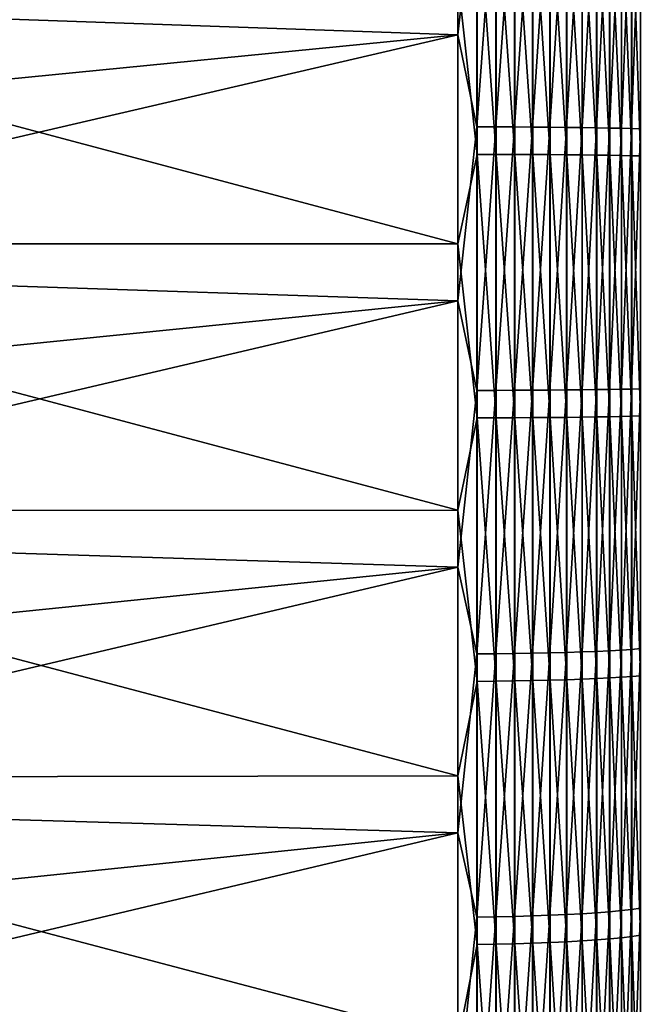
# Model space of a CAD drawing. Header units: metres. Extents: x -2 to 102, y -85 to 102.
# Tile 82 of 256: x 4.48 to 10.47, y -7.11 to 2.45. Entities that reach past the tile are written whole.
import ezdxf

# ---------------------------------------------------------------- set-up
doc = ezdxf.new("R2010")
doc.units = ezdxf.units.M
doc.layers.add('solid_21064300', color=7, linetype='CONTINUOUS')

msp = doc.modelspace()

# ---------------------------------------------------------------- linework, layer by layer
at = {"layer": 'solid_21064300'}
for points in [[(8.740137, 2.307842, 84.71386), (8.740137, 4.890217, 84.604073), (-0.986912, 2.649314, 84.958702)], [(8.924562, 3.971257, 84.638794), (8.740137, 4.890217, 84.604073), (8.740137, 2.307842, 84.71386)], [(8.924562, 3.971257, 84.638794), (8.740137, 2.307842, 84.71386), (8.924562, 1.413098, 84.720123)], [(8.924562, 3.971257, 84.638794), (8.924562, 1.413098, 84.720123), (9.109715, 3.969807, 84.60788)], [(8.924562, 1.413098, 84.720123), (9.109715, 1.412582, 84.689178), (9.109715, 3.969807, 84.60788)], [(9.109715, 3.969807, 84.60788), (9.109715, 1.412582, 84.689178), (9.291151, 3.967549, 84.559761)], [(9.109715, 1.412582, 84.689178), (9.291151, 1.411778, 84.641014), (9.291151, 3.967549, 84.559761)], [(9.291151, 3.967549, 84.559761), (9.291151, 1.411778, 84.641014), (9.467271, 3.964504, 84.494865)], [(9.291151, 1.411778, 84.641014), (9.467271, 1.410695, 84.576057), (9.467271, 3.964504, 84.494865)], [(9.467271, 3.964504, 84.494865), (9.467271, 1.410695, 84.576057), (9.636523, 3.960699, 84.413757)], [(9.467271, 1.410695, 84.576057), (9.636523, 1.409341, 84.494873), (9.636523, 3.960699, 84.413757)], [(9.636523, 3.960699, 84.413757), (9.636523, 1.409341, 84.494873), (9.797419, 3.956166, 84.317154)], [(9.636523, 1.409341, 84.494873), (9.797419, 1.407728, 84.398178), (9.797419, 3.956166, 84.317154)], [(9.797419, 3.956166, 84.317154), (9.797419, 1.407728, 84.398178), (9.948537, 3.950947, 84.20591)], [(9.797419, 1.407728, 84.398178), (9.948537, 1.405871, 84.286827), (9.948537, 3.950947, 84.20591)], [(9.948537, 3.950947, 84.20591), (9.948537, 1.405871, 84.286827), (10.08855, 3.945086, 84.081009)], [(9.948537, 1.405871, 84.286827), (10.08855, 1.403785, 84.161804), (10.08855, 3.945086, 84.081009)], [(10.08855, 3.945086, 84.081009), (10.08855, 1.403785, 84.161804), (10.216221, 3.938636, 83.943535)], [(10.08855, 1.403785, 84.161804), (10.216221, 1.40149, 84.0242), (10.216221, 3.938636, 83.943535)], [(10.216221, 3.938636, 83.943535), (10.216221, 1.40149, 84.0242), (10.330427, 3.931653, 83.794716)], [(10.216221, 1.40149, 84.0242), (10.330427, 1.399005, 83.875237), (10.330427, 3.931653, 83.794716)], [(10.330427, 3.931653, 83.794716), (10.330427, 1.399005, 83.875237), (10.430161, 3.9242, 83.635857)], [(10.330427, 1.399005, 83.875237), (10.430161, 1.396353, 83.716225), (10.430161, 3.9242, 83.635857)], [(10.430161, 3.9242, 83.635857), (10.430161, 1.396353, 83.716225), (10.514546, 3.91634, 83.468353)], [(10.430161, 1.396353, 83.716225), (10.514546, 1.393557, 83.548561), (10.514546, 3.91634, 83.468353)], [(8.92717, 1.146347, -84.723839), (8.740137, 2.860944, -84.696983), (8.92717, 3.704741, -84.650566)], [(8.92717, 3.704741, -84.650566), (9.112282, 3.703377, -84.619408), (9.112282, 1.145925, -84.69265)], [(8.92717, 1.146347, -84.723839), (8.92717, 3.704741, -84.650566), (9.112282, 1.145925, -84.69265)], [(9.112282, 3.703377, -84.619408), (9.293654, 3.70126, -84.571045), (9.293654, 1.14527, -84.644249)], [(9.112282, 1.145925, -84.69265), (9.112282, 3.703377, -84.619408), (9.293654, 1.14527, -84.644249)], [(9.293654, 3.70126, -84.571045), (9.469689, 3.698409, -84.505905), (9.469689, 1.144388, -84.579056)], [(9.293654, 1.14527, -84.644249), (9.293654, 3.70126, -84.571045), (9.469689, 1.144388, -84.579056)], [(9.469689, 3.698409, -84.505905), (9.638835, 3.694849, -84.424561), (9.638835, 1.143286, -84.497643)], [(9.469689, 1.144388, -84.579056), (9.469689, 3.698409, -84.505905), (9.638835, 1.143286, -84.497643)], [(9.638835, 3.694849, -84.424561), (9.799603, 3.690612, -84.327736), (9.799603, 1.141975, -84.400734)], [(9.638835, 1.143286, -84.497643), (9.638835, 3.694849, -84.424561), (9.799603, 1.141975, -84.400734)], [(9.799603, 3.690612, -84.327736), (9.950575, 3.685734, -84.216278), (9.950575, 1.140466, -84.289177)], [(9.799603, 1.141975, -84.400734), (9.799603, 3.690612, -84.327736), (9.950575, 1.140466, -84.289177)], [(9.950575, 3.685734, -84.216278), (10.090423, 3.680259, -84.091171), (10.090423, 1.138772, -84.163963)], [(9.950575, 1.140466, -84.289177), (9.950575, 3.685734, -84.216278), (10.090423, 1.138772, -84.163963)], [(10.090423, 3.680259, -84.091171), (10.217914, 3.674234, -83.953514), (10.217914, 1.136907, -84.026192)], [(10.090423, 1.138772, -84.163963), (10.090423, 3.680259, -84.091171), (10.217914, 1.136907, -84.026192)], [(10.217914, 3.674234, -83.953514), (10.331923, 3.667713, -83.804527), (10.331923, 1.13489, -83.877068)], [(10.217914, 1.136907, -84.026192), (10.217914, 3.674234, -83.953514), (10.331923, 1.13489, -83.877068)], [(10.331923, 3.667713, -83.804527), (10.43145, 3.660754, -83.645508), (10.43145, 1.132736, -83.717918)], [(10.331923, 1.13489, -83.877068), (10.331923, 3.667713, -83.804527), (10.43145, 1.132736, -83.717918)], [(10.43145, 3.660754, -83.645508), (10.515614, 3.653418, -83.477875), (10.515614, 1.130466, -83.550133)], [(10.43145, 1.132736, -83.717918), (10.43145, 3.660754, -83.645508), (10.515614, 1.130466, -83.550133)], [(8.740137, 0.27668, -84.744835), (-0.986912, 0.277564, -84.99955), (-0.986912, 2.869594, -84.951546)], [(8.740137, 2.860944, -84.696983), (8.740137, 0.27668, -84.744835), (-0.986912, 2.869594, -84.951546)], [(8.92717, 1.146347, -84.723839), (8.740137, 0.27668, -84.744835), (8.740137, 2.860944, -84.696983)], [(8.740137, 2.307842, 84.71386), (-0.986912, 2.649314, 84.958702), (-0.986912, 1.34875, 84.989296)], [(8.740137, 2.307842, 84.71386), (-0.986912, 1.34875, 84.989296), (-0.986912, 0.04787, 84.999985)], [(8.740137, -0.27668, 84.744835), (8.740137, 2.307842, 84.71386), (-0.986912, 0.04787, 84.999985)], [(8.924562, 1.413098, 84.720123), (8.740137, 2.307842, 84.71386), (8.740137, -0.27668, 84.744835)], [(8.924562, 1.413098, 84.720123), (8.740137, -0.27668, 84.744835), (8.924562, -1.146351, 84.724152)], [(8.924562, 1.413098, 84.720123), (8.924562, -1.146351, 84.724152), (9.109715, 1.412582, 84.689178)], [(8.924562, -1.146351, 84.724152), (9.109715, -1.145932, 84.693207), (9.109715, 1.412582, 84.689178)], [(9.109715, 1.412582, 84.689178), (9.109715, -1.145932, 84.693207), (9.291151, 1.411778, 84.641014)], [(9.109715, -1.145932, 84.693207), (9.291151, -1.145281, 84.645042), (9.291151, 1.411778, 84.641014)], [(9.291151, 1.411778, 84.641014), (9.291151, -1.145281, 84.645042), (9.467271, 1.410695, 84.576057)], [(9.291151, -1.145281, 84.645042), (9.467271, -1.144402, 84.580078), (9.467271, 1.410695, 84.576057)], [(9.467271, 1.410695, 84.576057), (9.467271, -1.144402, 84.580078), (9.636523, 1.409341, 84.494873)], [(9.467271, -1.144402, 84.580078), (9.636523, -1.143303, 84.498894), (9.636523, 1.409341, 84.494873)], [(9.636523, 1.409341, 84.494873), (9.636523, -1.143303, 84.498894), (9.797419, 1.407728, 84.398178)], [(9.636523, -1.143303, 84.498894), (9.797419, -1.141995, 84.402191), (9.797419, 1.407728, 84.398178)], [(9.797419, 1.407728, 84.398178), (9.797419, -1.141995, 84.402191), (9.948537, 1.405871, 84.286827)], [(9.797419, -1.141995, 84.402191), (9.948537, -1.140488, 84.29084), (9.948537, 1.405871, 84.286827)], [(9.948537, 1.405871, 84.286827), (9.948537, -1.140488, 84.29084), (10.08855, 1.403785, 84.161804)], [(9.948537, -1.140488, 84.29084), (10.08855, -1.138796, 84.165802), (10.08855, 1.403785, 84.161804)], [(10.08855, 1.403785, 84.161804), (10.08855, -1.138796, 84.165802), (10.216221, 1.40149, 84.0242)], [(10.08855, -1.138796, 84.165802), (10.216221, -1.136935, 84.028198), (10.216221, 1.40149, 84.0242)], [(10.216221, 1.40149, 84.0242), (10.216221, -1.136935, 84.028198), (10.330427, 1.399005, 83.875237)], [(10.216221, -1.136935, 84.028198), (10.330427, -1.134919, 83.879227), (10.330427, 1.399005, 83.875237)], [(10.330427, 1.399005, 83.875237), (10.330427, -1.134919, 83.879227), (10.430161, 1.396353, 83.716225)], [(10.330427, -1.134919, 83.879227), (10.430161, -1.132767, 83.720207), (10.430161, 1.396353, 83.716225)], [(10.430161, 1.396353, 83.716225), (10.430161, -1.132767, 83.720207), (10.514546, 1.393557, 83.548561)], [(10.430161, -1.132767, 83.720207), (10.514546, -1.130499, 83.552536), (10.514546, 1.393557, 83.548561)], [(8.92717, -1.413092, -84.71981), (8.740137, 0.27668, -84.744835), (8.92717, 1.146347, -84.723839)], [(8.92717, 1.146347, -84.723839), (9.112282, 1.145925, -84.69265), (9.112282, -1.412572, -84.688622)], [(8.92717, -1.413092, -84.71981), (8.92717, 1.146347, -84.723839), (9.112282, -1.412572, -84.688622)], [(9.112282, 1.145925, -84.69265), (9.293654, 1.14527, -84.644249), (9.293654, -1.411765, -84.640221)], [(9.112282, -1.412572, -84.688622), (9.112282, 1.145925, -84.69265), (9.293654, -1.411765, -84.640221)], [(9.293654, 1.14527, -84.644249), (9.469689, 1.144388, -84.579056), (9.469689, -1.410678, -84.575027)], [(9.293654, -1.411765, -84.640221), (9.293654, 1.14527, -84.644249), (9.469689, -1.410678, -84.575027)], [(9.469689, 1.144388, -84.579056), (9.638835, 1.143286, -84.497643), (9.638835, -1.40932, -84.493622)], [(9.469689, -1.410678, -84.575027), (9.469689, 1.144388, -84.579056), (9.638835, -1.40932, -84.493622)], [(9.638835, 1.143286, -84.497643), (9.799603, 1.141975, -84.400734), (9.799603, -1.407704, -84.396721)], [(9.638835, -1.40932, -84.493622), (9.638835, 1.143286, -84.497643), (9.799603, -1.407704, -84.396721)], [(9.799603, 1.141975, -84.400734), (9.950575, 1.140466, -84.289177), (9.950575, -1.405843, -84.285172)], [(9.799603, -1.407704, -84.396721), (9.799603, 1.141975, -84.400734), (9.950575, -1.405843, -84.285172)], [(9.950575, 1.140466, -84.289177), (10.090423, 1.138772, -84.163963), (10.090423, -1.403754, -84.159958)], [(9.950575, -1.405843, -84.285172), (9.950575, 1.140466, -84.289177), (10.090423, -1.403754, -84.159958)], [(10.090423, 1.138772, -84.163963), (10.217914, 1.136907, -84.026192), (10.217914, -1.401457, -84.022194)], [(10.090423, -1.403754, -84.159958), (10.090423, 1.138772, -84.163963), (10.217914, -1.401457, -84.022194)], [(10.217914, 1.136907, -84.026192), (10.331923, 1.13489, -83.877068), (10.331923, -1.398969, -83.873077)], [(10.217914, -1.401457, -84.022194), (10.217914, 1.136907, -84.026192), (10.331923, -1.398969, -83.873077)], [(10.331923, 1.13489, -83.877068), (10.43145, 1.132736, -83.717918), (10.43145, -1.396315, -83.713936)], [(10.331923, -1.398969, -83.873077), (10.331923, 1.13489, -83.877068), (10.43145, -1.396315, -83.713936)], [(10.43145, 1.132736, -83.717918), (10.515614, 1.130466, -83.550133), (10.515614, -1.393517, -83.546165)], [(10.43145, -1.396315, -83.713936), (10.43145, 1.132736, -83.717918), (10.515614, -1.393517, -83.546165)], [(8.740137, -2.307842, -84.71386), (-0.986912, -2.314724, -84.968475), (-0.986912, 0.277564, -84.99955)], [(8.740137, 0.27668, -84.744835), (8.740137, -2.307842, -84.71386), (-0.986912, 0.277564, -84.99955)], [(8.92717, -1.413092, -84.71981), (8.740137, -2.307842, -84.71386), (8.740137, 0.27668, -84.744835)], [(8.740137, -0.27668, 84.744835), (-0.986912, 0.04787, 84.999985), (-0.986912, -1.253021, 84.990761)], [(8.740137, -0.27668, 84.744835), (-0.986912, -1.253021, 84.990761), (-0.986912, -2.553619, 84.961632)], [(8.740137, -2.860944, 84.696983), (8.740137, -0.27668, 84.744835), (-0.986912, -2.553619, 84.961632)], [(8.924562, -1.146351, 84.724152), (8.740137, -0.27668, 84.744835), (8.740137, -2.860944, 84.696983)], [(8.924562, -1.146351, 84.724152), (8.740137, -2.860944, 84.696983), (8.924562, -3.704754, 84.650879)], [(8.924562, -3.704754, 84.650879), (9.109715, -3.703401, 84.619957), (9.109715, -1.145932, 84.693207)], [(8.924562, -1.146351, 84.724152), (8.924562, -3.704754, 84.650879), (9.109715, -1.145932, 84.693207)], [(9.109715, -3.703401, 84.619957), (9.291151, -3.701295, 84.571838), (9.291151, -1.145281, 84.645042)], [(9.109715, -1.145932, 84.693207), (9.109715, -3.703401, 84.619957), (9.291151, -1.145281, 84.645042)], [(9.291151, -3.701295, 84.571838), (9.467271, -3.698454, 84.506927), (9.467271, -1.144402, 84.580078)], [(9.291151, -1.145281, 84.645042), (9.291151, -3.701295, 84.571838), (9.467271, -1.144402, 84.580078)], [(9.467271, -3.698454, 84.506927), (9.636523, -3.694904, 84.425812), (9.636523, -1.143303, 84.498894)], [(9.467271, -1.144402, 84.580078), (9.467271, -3.698454, 84.506927), (9.636523, -1.143303, 84.498894)], [(9.636523, -3.694904, 84.425812), (9.797419, -3.690676, 84.329193), (9.797419, -1.141995, 84.402191)], [(9.636523, -1.143303, 84.498894), (9.636523, -3.694904, 84.425812), (9.797419, -1.141995, 84.402191)], [(9.797419, -3.690676, 84.329193), (9.948537, -3.685806, 84.217934), (9.948537, -1.140488, 84.29084)], [(9.797419, -1.141995, 84.402191), (9.797419, -3.690676, 84.329193), (9.948537, -1.140488, 84.29084)], [(9.948537, -3.685806, 84.217934), (10.08855, -3.680339, 84.09301), (10.08855, -1.138796, 84.165802)], [(9.948537, -1.140488, 84.29084), (9.948537, -3.685806, 84.217934), (10.08855, -1.138796, 84.165802)], [(10.08855, -3.680339, 84.09301), (10.216221, -3.674322, 83.955521), (10.216221, -1.136935, 84.028198)], [(10.08855, -1.138796, 84.165802), (10.08855, -3.680339, 84.09301), (10.216221, -1.136935, 84.028198)], [(10.216221, -3.674322, 83.955521), (10.330427, -3.667808, 83.806679), (10.330427, -1.134919, 83.879227)], [(10.216221, -1.136935, 84.028198), (10.216221, -3.674322, 83.955521), (10.330427, -1.134919, 83.879227)], [(10.330427, -3.667808, 83.806679), (10.430161, -3.660854, 83.647797), (10.430161, -1.132767, 83.720207)], [(10.330427, -1.134919, 83.879227), (10.330427, -3.667808, 83.806679), (10.430161, -1.132767, 83.720207)], [(10.430161, -3.660854, 83.647797), (10.514546, -3.653522, 83.48027), (10.514546, -1.130499, 83.552536)], [(10.430161, -1.132767, 83.720207), (10.430161, -3.660854, 83.647797), (10.514546, -1.130499, 83.552536)], [(8.92717, -3.971243, -84.638481), (8.740137, -2.307842, -84.71386), (8.92717, -1.413092, -84.71981)], [(8.92717, -1.413092, -84.71981), (9.112282, -1.412572, -84.688622), (9.112282, -3.969781, -84.607323)], [(8.92717, -3.971243, -84.638481), (8.92717, -1.413092, -84.71981), (9.112282, -3.969781, -84.607323)], [(9.112282, -1.412572, -84.688622), (9.293654, -1.411765, -84.640221), (9.293654, -3.967512, -84.558968)], [(9.112282, -3.969781, -84.607323), (9.112282, -1.412572, -84.688622), (9.293654, -3.967512, -84.558968)], [(9.293654, -1.411765, -84.640221), (9.469689, -1.410678, -84.575027), (9.469689, -3.964456, -84.493843)], [(9.293654, -3.967512, -84.558968), (9.293654, -1.411765, -84.640221), (9.469689, -3.964456, -84.493843)], [(9.469689, -1.410678, -84.575027), (9.638835, -1.40932, -84.493622), (9.638835, -3.96064, -84.412514)], [(9.469689, -3.964456, -84.493843), (9.469689, -1.410678, -84.575027), (9.638835, -3.96064, -84.412514)], [(9.638835, -1.40932, -84.493622), (9.799603, -1.407704, -84.396721), (9.799603, -3.956098, -84.315697)], [(9.638835, -3.96064, -84.412514), (9.638835, -1.40932, -84.493622), (9.799603, -3.956098, -84.315697)], [(9.799603, -1.407704, -84.396721), (9.950575, -1.405843, -84.285172), (9.950575, -3.950869, -84.204262)], [(9.799603, -3.956098, -84.315697), (9.799603, -1.407704, -84.396721), (9.950575, -3.950869, -84.204262)], [(9.950575, -1.405843, -84.285172), (10.090423, -1.403754, -84.159958), (10.090423, -3.945, -84.07917)], [(9.950575, -3.950869, -84.204262), (9.950575, -1.405843, -84.285172), (10.090423, -3.945, -84.07917)], [(10.090423, -1.403754, -84.159958), (10.217914, -1.401457, -84.022194), (10.217914, -3.938542, -83.941528)], [(10.090423, -3.945, -84.07917), (10.090423, -1.403754, -84.159958), (10.217914, -3.938542, -83.941528)], [(10.217914, -1.401457, -84.022194), (10.331923, -1.398969, -83.873077), (10.331923, -3.931552, -83.792564)], [(10.217914, -3.938542, -83.941528), (10.217914, -1.401457, -84.022194), (10.331923, -3.931552, -83.792564)], [(10.331923, -1.398969, -83.873077), (10.43145, -1.396315, -83.713936), (10.43145, -3.924092, -83.633568)], [(10.331923, -3.931552, -83.792564), (10.331923, -1.398969, -83.873077), (10.43145, -3.924092, -83.633568)], [(10.43145, -1.396315, -83.713936), (10.515614, -1.393517, -83.546165), (10.515614, -3.916228, -83.465958)], [(10.43145, -3.924092, -83.633568), (10.43145, -1.396315, -83.713936), (10.515614, -3.916228, -83.465958)], [(8.740137, -2.307842, -84.71386), (8.740137, -4.890217, -84.604073), (-0.986912, -2.314724, -84.968475)], [(8.740137, -4.890217, -84.604073), (-0.986912, -4.90486, -84.858368), (-0.986912, -2.314724, -84.968475)], [(8.92717, -3.971243, -84.638481), (8.740137, -4.890217, -84.604073), (8.740137, -2.307842, -84.71386)], [(8.740137, -2.860944, 84.696983), (-0.986912, -2.553619, 84.961632), (-0.986912, -3.853618, 84.912598)], [(8.740137, -2.860944, 84.696983), (-0.986912, -3.853618, 84.912598), (-0.986912, -5.152715, 84.843674)], [(8.740137, -5.442547, 84.570343), (8.740137, -2.860944, 84.696983), (-0.986912, -5.152715, 84.843674)], [(8.924562, -3.704754, 84.650879), (8.740137, -2.860944, 84.696983), (8.740137, -5.442547, 84.570343)], [(8.924562, -3.704754, 84.650879), (8.740137, -5.442547, 84.570343), (8.924562, -6.259777, 84.500366)], [(8.924562, -6.259777, 84.500366), (9.109715, -6.257491, 84.469498), (9.109715, -3.703401, 84.619957)], [(8.924562, -3.704754, 84.650879), (8.924562, -6.259777, 84.500366), (9.109715, -3.703401, 84.619957)], [(9.109715, -6.257491, 84.469498), (9.291151, -6.253932, 84.421463), (9.291151, -3.701295, 84.571838)], [(9.109715, -3.703401, 84.619957), (9.109715, -6.257491, 84.469498), (9.291151, -3.701295, 84.571838)], [(9.291151, -6.253932, 84.421463), (9.467271, -6.249132, 84.356667), (9.467271, -3.698454, 84.506927)], [(9.291151, -3.701295, 84.571838), (9.291151, -6.253932, 84.421463), (9.467271, -3.698454, 84.506927)], [(9.467271, -6.249132, 84.356667), (9.636523, -6.243134, 84.275696), (9.636523, -3.694904, 84.425812)], [(9.467271, -3.698454, 84.506927), (9.467271, -6.249132, 84.356667), (9.636523, -3.694904, 84.425812)], [(9.636523, -6.243134, 84.275696), (9.797419, -6.235989, 84.179253), (9.797419, -3.690676, 84.329193)], [(9.636523, -3.694904, 84.425812), (9.636523, -6.243134, 84.275696), (9.797419, -3.690676, 84.329193)], [(9.797419, -6.235989, 84.179253), (9.948537, -6.227762, 84.068192), (9.948537, -3.685806, 84.217934)], [(9.797419, -3.690676, 84.329193), (9.797419, -6.235989, 84.179253), (9.948537, -3.685806, 84.217934)], [(9.948537, -6.227762, 84.068192), (10.08855, -6.218524, 83.943489), (10.08855, -3.680339, 84.09301)], [(9.948537, -3.685806, 84.217934), (9.948537, -6.227762, 84.068192), (10.08855, -3.680339, 84.09301)], [(10.08855, -6.218524, 83.943489), (10.216221, -6.208356, 83.806244), (10.216221, -3.674322, 83.955521)], [(10.08855, -3.680339, 84.09301), (10.08855, -6.218524, 83.943489), (10.216221, -3.674322, 83.955521)], [(10.216221, -6.208356, 83.806244), (10.330427, -6.19735, 83.657669), (10.330427, -3.667808, 83.806679)], [(10.216221, -3.674322, 83.955521), (10.216221, -6.208356, 83.806244), (10.330427, -3.667808, 83.806679)], [(10.330427, -6.19735, 83.657669), (10.430161, -6.185601, 83.499069), (10.430161, -3.660854, 83.647797)], [(10.330427, -3.667808, 83.806679), (10.330427, -6.19735, 83.657669), (10.430161, -3.660854, 83.647797)], [(10.430161, -6.185601, 83.499069), (10.514546, -6.173213, 83.331841), (10.514546, -3.653522, 83.48027)], [(10.430161, -3.660854, 83.647797), (10.430161, -6.185601, 83.499069), (10.514546, -3.653522, 83.48027)], [(10.43145, -3.924092, -83.633568), (10.515614, -3.916228, -83.465958), (10.515614, -6.435366, -83.309601)], [(8.92717, -6.525769, -84.479927), (8.740137, -4.890217, -84.604073), (8.92717, -3.971243, -84.638481)], [(8.92717, -3.971243, -84.638481), (9.112282, -3.969781, -84.607323), (9.112282, -6.523367, -84.44883)], [(8.92717, -6.525769, -84.479927), (8.92717, -3.971243, -84.638481), (9.112282, -6.523367, -84.44883)], [(9.112282, -3.969781, -84.607323), (9.293654, -3.967512, -84.558968), (9.293654, -6.519639, -84.400558)], [(9.112282, -6.523367, -84.44883), (9.112282, -3.969781, -84.607323), (9.293654, -6.519639, -84.400558)], [(9.293654, -3.967512, -84.558968), (9.469689, -3.964456, -84.493843), (9.469689, -6.514617, -84.335556)], [(9.293654, -6.519639, -84.400558), (9.293654, -3.967512, -84.558968), (9.469689, -6.514617, -84.335556)], [(9.469689, -3.964456, -84.493843), (9.638835, -3.96064, -84.412514), (9.638835, -6.508347, -84.254379)], [(9.469689, -6.514617, -84.335556), (9.469689, -3.964456, -84.493843), (9.638835, -6.508347, -84.254379)], [(9.638835, -3.96064, -84.412514), (9.799603, -3.956098, -84.315697), (9.799603, -6.500882, -84.157745)], [(9.638835, -6.508347, -84.254379), (9.638835, -3.96064, -84.412514), (9.799603, -6.500882, -84.157745)], [(9.799603, -3.956098, -84.315697), (9.950575, -3.950869, -84.204262), (9.950575, -6.49229, -84.046516)], [(9.799603, -6.500882, -84.157745), (9.799603, -3.956098, -84.315697), (9.950575, -6.49229, -84.046516)], [(9.950575, -3.950869, -84.204262), (10.090423, -3.945, -84.07917), (10.090423, -6.482646, -83.921661)], [(9.950575, -6.49229, -84.046516), (9.950575, -3.950869, -84.204262), (10.090423, -6.482646, -83.921661)], [(10.090423, -3.945, -84.07917), (10.217914, -3.938542, -83.941528), (10.217914, -6.472034, -83.784279)], [(10.090423, -6.482646, -83.921661), (10.090423, -3.945, -84.07917), (10.217914, -6.472034, -83.784279)], [(10.217914, -3.938542, -83.941528), (10.331923, -3.931552, -83.792564), (10.331923, -6.460547, -83.63559)], [(10.217914, -6.472034, -83.784279), (10.217914, -3.938542, -83.941528), (10.331923, -6.460547, -83.63559)], [(10.331923, -3.931552, -83.792564), (10.43145, -3.924092, -83.633568), (10.43145, -6.448289, -83.476898)], [(10.331923, -6.460547, -83.63559), (10.331923, -3.931552, -83.792564), (10.43145, -6.448289, -83.476898)], [(10.43145, -6.448289, -83.476898), (10.43145, -3.924092, -83.633568), (10.515614, -6.435366, -83.309601)], [(8.740137, -4.890217, -84.604073), (8.740137, -7.468043, -84.415596), (-0.986912, -4.90486, -84.858368)], [(8.740137, -7.468043, -84.415596), (-0.986912, -7.490432, -84.669319), (-0.986912, -4.90486, -84.858368)], [(8.92717, -6.525769, -84.479927), (8.740137, -7.468043, -84.415596), (8.740137, -4.890217, -84.604073)], [(8.740137, -5.442547, 84.570343), (-0.986912, -5.152715, 84.843674), (-0.986912, -6.450605, 84.754883)], [(8.740137, -5.442547, 84.570343), (-0.986912, -6.450605, 84.754883), (-0.986912, -7.746984, 84.646233)], [(8.740137, -8.019087, 84.365028), (8.740137, -5.442547, 84.570343), (-0.986912, -7.746984, 84.646233)], [(8.924562, -6.259777, 84.500366), (8.740137, -5.442547, 84.570343), (8.740137, -8.019087, 84.365028)], [(10.08855, -8.751034, 83.717377), (10.216221, -8.736727, 83.580498), (10.216221, -6.208356, 83.806244)], [(10.08855, -6.218524, 83.943489), (10.08855, -8.751034, 83.717377), (10.216221, -6.208356, 83.806244)], [(10.216221, -8.736727, 83.580498), (10.330427, -8.721237, 83.432327), (10.330427, -6.19735, 83.657669)], [(10.216221, -6.208356, 83.806244), (10.216221, -8.736727, 83.580498), (10.330427, -6.19735, 83.657669)], [(10.330427, -8.721237, 83.432327), (10.430161, -8.704703, 83.274147), (10.430161, -6.185601, 83.499069)], [(10.330427, -6.19735, 83.657669), (10.330427, -8.721237, 83.432327), (10.430161, -6.185601, 83.499069)], [(10.430161, -8.704703, 83.274147), (10.514546, -8.68727, 83.107376), (10.514546, -6.173213, 83.331841)], [(10.430161, -6.185601, 83.499069), (10.430161, -8.704703, 83.274147), (10.514546, -6.173213, 83.331841)], [(8.924562, -6.259777, 84.500366), (8.740137, -8.019087, 84.365028), (8.924562, -8.809088, 84.272751)], [(8.924562, -8.809088, 84.272751), (9.109715, -8.80587, 84.241966), (9.109715, -6.257491, 84.469498)], [(8.924562, -6.259777, 84.500366), (8.924562, -8.809088, 84.272751), (9.109715, -6.257491, 84.469498)], [(9.109715, -8.80587, 84.241966), (9.291151, -8.800862, 84.194061), (9.291151, -6.253932, 84.421463)], [(9.109715, -6.257491, 84.469498), (9.109715, -8.80587, 84.241966), (9.291151, -6.253932, 84.421463)], [(9.291151, -8.800862, 84.194061), (9.467271, -8.794107, 84.12944), (9.467271, -6.249132, 84.356667)], [(9.291151, -6.253932, 84.421463), (9.291151, -8.800862, 84.194061), (9.467271, -6.249132, 84.356667)], [(9.467271, -8.794107, 84.12944), (9.636523, -8.785666, 84.048683), (9.636523, -6.243134, 84.275696)], [(9.467271, -6.249132, 84.356667), (9.467271, -8.794107, 84.12944), (9.636523, -6.243134, 84.275696)], [(9.636523, -8.785666, 84.048683), (9.797419, -8.775612, 83.952507), (9.797419, -6.235989, 84.179253)], [(9.636523, -6.243134, 84.275696), (9.636523, -8.785666, 84.048683), (9.797419, -6.235989, 84.179253)], [(9.797419, -8.775612, 83.952507), (9.948537, -8.764034, 83.841743), (9.948537, -6.227762, 84.068192)], [(9.797419, -6.235989, 84.179253), (9.797419, -8.775612, 83.952507), (9.948537, -6.227762, 84.068192)], [(9.948537, -8.764034, 83.841743), (10.08855, -8.751034, 83.717377), (10.08855, -6.218524, 83.943489)], [(9.948537, -6.227762, 84.068192), (9.948537, -8.764034, 83.841743), (10.08855, -6.218524, 83.943489)], [(9.638835, -6.508347, -84.254379), (9.799603, -6.500882, -84.157745), (9.799603, -9.039736, -83.923004)], [(9.799603, -6.500882, -84.157745), (9.950575, -6.49229, -84.046516), (9.950575, -9.027787, -83.812088)], [(9.799603, -9.039736, -83.923004), (9.799603, -6.500882, -84.157745), (9.950575, -9.027787, -83.812088)], [(9.950575, -6.49229, -84.046516), (10.090423, -6.482646, -83.921661), (10.090423, -9.014376, -83.687576)], [(9.950575, -9.027787, -83.812088), (9.950575, -6.49229, -84.046516), (10.090423, -9.014376, -83.687576)], [(10.090423, -6.482646, -83.921661), (10.217914, -6.472034, -83.784279), (10.217914, -8.999619, -83.550583)], [(10.090423, -9.014376, -83.687576), (10.090423, -6.482646, -83.921661), (10.217914, -8.999619, -83.550583)], [(10.217914, -6.472034, -83.784279), (10.331923, -6.460547, -83.63559), (10.331923, -8.983648, -83.402306)], [(10.217914, -8.999619, -83.550583), (10.217914, -6.472034, -83.784279), (10.331923, -8.983648, -83.402306)], [(10.331923, -6.460547, -83.63559), (10.43145, -6.448289, -83.476898), (10.43145, -8.966602, -83.244057)], [(10.331923, -8.983648, -83.402306), (10.331923, -6.460547, -83.63559), (10.43145, -8.966602, -83.244057)], [(10.43145, -6.448289, -83.476898), (10.515614, -6.435366, -83.309601), (10.515614, -8.948632, -83.077225)], [(10.43145, -8.966602, -83.244057), (10.43145, -6.448289, -83.476898), (10.515614, -8.948632, -83.077225)], [(8.92717, -9.074342, -84.244286), (8.740137, -7.468043, -84.415596), (8.92717, -6.525769, -84.479927)], [(8.92717, -6.525769, -84.479927), (9.112282, -6.523367, -84.44883), (9.112282, -9.071001, -84.213272)], [(8.92717, -9.074342, -84.244286), (8.92717, -6.525769, -84.479927), (9.112282, -9.071001, -84.213272)], [(9.112282, -6.523367, -84.44883), (9.293654, -6.519639, -84.400558), (9.293654, -9.065817, -84.165146)], [(9.112282, -9.071001, -84.213272), (9.112282, -6.523367, -84.44883), (9.293654, -9.065817, -84.165146)], [(9.293654, -6.519639, -84.400558), (9.469689, -6.514617, -84.335556), (9.469689, -9.058834, -84.100319)], [(9.293654, -9.065817, -84.165146), (9.293654, -6.519639, -84.400558), (9.469689, -9.058834, -84.100319)], [(9.469689, -6.514617, -84.335556), (9.638835, -6.508347, -84.254379), (9.638835, -9.050115, -84.019371)], [(9.469689, -9.058834, -84.100319), (9.469689, -6.514617, -84.335556), (9.638835, -9.050115, -84.019371)], [(9.638835, -9.050115, -84.019371), (9.638835, -6.508347, -84.254379), (9.799603, -9.039736, -83.923004)]]:
    msp.add_3dface(points, dxfattribs=at)

doc.saveas('drawing.dxf')
